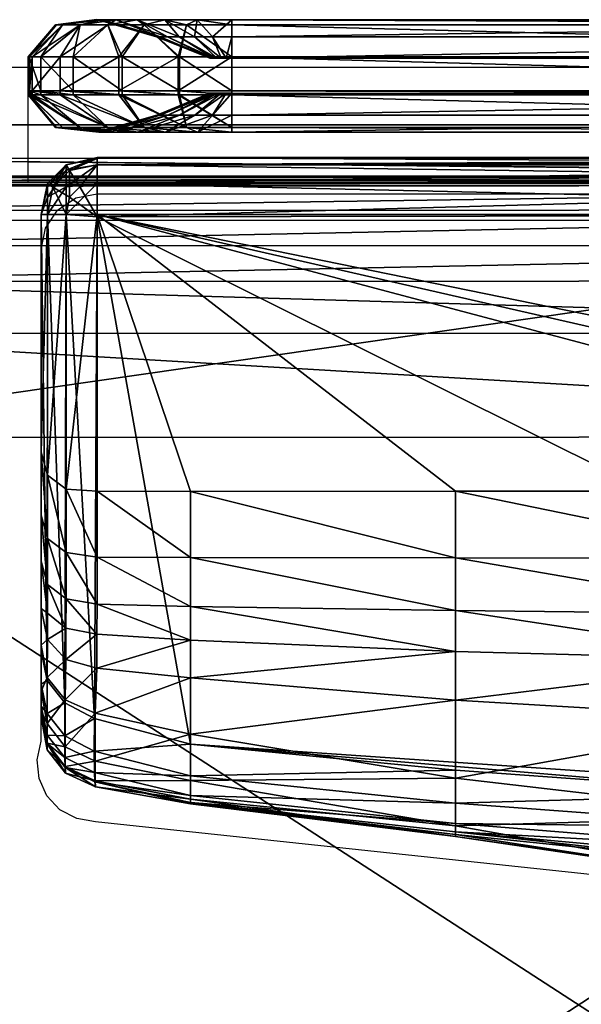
# Model space of a CAD drawing. Header units: inches. Extents: x -211 to 145, y -42 to 108.
# Tile 30 of 222: x -122 to -116, y 3 to 14. Entities that reach past the tile are written whole.
import ezdxf

# ---------------------------------------------------------------- set-up
doc = ezdxf.new("R2010")
doc.units = ezdxf.units.IN
doc.header["$MEASUREMENT"] = 0
for name, color, linetype in [('A-FURN', 7, 'Continuous'), ('A-FURN-P-SEAT', 2, 'Continuous'), ('A-FURN-P-SEAT-T', 2, 'Continuous')]:
    doc.layers.add(name, color=color, linetype=linetype)
doc.layers.add('CET color Grey57', color=7, linetype='Continuous', true_color=0x91938e)
doc.layers.add('CET color Grey65', color=7, linetype='Continuous', true_color=0xa4a5aa)
doc.styles.add('Arial', font='arial.ttf')

# ---------------------------------------------------------------- blocks, each defined once
blk = doc.blocks.new('*C40')
at = {"layer": 'A-FURN-P-SEAT', "linetype": 'Continuous'}
blk.add_line((-16.25, 15.697), (-16.25, 17.01), dxfattribs=at)
blk.add_line((-16.25, 15.697), (-16.25, 17.01), dxfattribs=at)
for points in [[(-24.537, -17.01), (-24.537, 16.216), (-24.477, 16.52), (-24.305, 16.777), (-24.047, 16.95), (-23.743, 17.01), (23.743, 17.01), (24.047, 16.95), (24.305, 16.777), (24.477, 16.52), (24.537, 16.216), (24.537, -17.01)], [(23.881, -17.01), (23.881, 15.559), (23.82, 15.863), (23.648, 16.121), (23.391, 16.293), (23.087, 16.354), (-23.087, 16.354), (-23.391, 16.293), (-23.648, 16.121), (-23.82, 15.863), (-23.881, 15.559), (-23.881, -17.01)], [(-24.537, -17.01), (-24.537, 16.216), (-24.477, 16.52), (-24.305, 16.777), (-24.047, 16.95), (-23.743, 17.01), (23.743, 17.01), (24.047, 16.95), (24.305, 16.777), (24.477, 16.52), (24.537, 16.216), (24.537, -17.01)], [(23.881, -17.01), (23.881, 15.559), (23.82, 15.863), (23.648, 16.121), (23.391, 16.293), (23.087, 16.354), (-23.087, 16.354), (-23.391, 16.293), (-23.648, 16.121), (-23.82, 15.863), (-23.881, 15.559), (-23.881, -17.01)], [(-23.881, -17.01), (-23.881, 15.559), (-23.82, 15.863), (-23.648, 16.121), (-23.391, 16.293), (-23.087, 16.354), (23.087, 16.354), (23.391, 16.293), (23.648, 16.121), (23.82, 15.863), (23.881, 15.559), (23.881, -17.01)], [(23.224, -17.01), (23.224, 14.903), (23.164, 15.207), (22.992, 15.464), (22.734, 15.637), (22.43, 15.697), (-22.43, 15.697), (-22.734, 15.637), (-22.992, 15.464), (-23.164, 15.207), (-23.224, 14.903), (-23.224, -17.01)], [(-23.881, -17.01), (-23.881, 15.559), (-23.82, 15.863), (-23.648, 16.121), (-23.391, 16.293), (-23.087, 16.354), (23.087, 16.354), (23.391, 16.293), (23.648, 16.121), (23.82, 15.863), (23.881, 15.559), (23.881, -17.01)], [(23.224, -17.01), (23.224, 14.903), (23.164, 15.207), (22.992, 15.464), (22.734, 15.637), (22.43, 15.697), (-22.43, 15.697), (-22.734, 15.637), (-22.992, 15.464), (-23.164, 15.207), (-23.224, 14.903), (-23.224, -17.01)], [(0, 6.772), (-15.482, 8.419), (-15.696, 8.454), (-15.887, 8.555), (-16.035, 8.713), (-16.125, 8.91), (-16.148, 9.125), (-16.1, 9.336), (-16.1, 14.933), (-16.051, 15.176), (-15.913, 15.383), (-15.707, 15.521), (-15.463, 15.57), (-15.463, 15.57), (15.463, 15.57)], [(0, 6.772), (-15.482, 8.419), (-15.696, 8.454), (-15.887, 8.555), (-16.035, 8.713), (-16.125, 8.91), (-16.148, 9.125), (-16.1, 9.336), (-16.1, 14.933), (-16.051, 15.176), (-15.913, 15.383), (-15.707, 15.521), (-15.463, 15.57), (-15.463, 15.57), (15.463, 15.57)]]:
    blk.add_lwpolyline(points, dxfattribs=at)
blk.add_lwpolyline([(-22.01, -17.01), (-22.312, -16.95), (-22.567, -16.779), (-22.737, -16.524), (-22.797, -16.223), (-22.797, 14.483), (-22.737, 14.784), (-22.567, 15.039), (-22.312, 15.21), (-22.01, 15.27), (22.01, 15.27), (22.312, 15.21), (22.567, 15.039), (22.737, 14.784), (22.797, 14.483), (22.797, -16.223), (22.737, -16.524), (22.567, -16.779), (22.312, -16.95), (22.01, -17.01), (-22.01, -17.01)], close=True, dxfattribs=at)
blk.add_lwpolyline([(-22.01, -17.01), (-22.312, -16.95), (-22.567, -16.779), (-22.737, -16.524), (-22.797, -16.223), (-22.797, 14.483), (-22.737, 14.784), (-22.567, 15.039), (-22.312, 15.21), (-22.01, 15.27), (22.01, 15.27), (22.312, 15.21), (22.567, 15.039), (22.737, 14.784), (22.797, 14.483), (22.797, -16.223), (22.737, -16.524), (22.567, -16.779), (22.312, -16.95), (22.01, -17.01), (-22.01, -17.01)], close=True, dxfattribs=at)
at = {"layer": 'A-FURN-P-SEAT-T', "linetype": 'Continuous', "style": 'Arial'}
blk.add_attdef('ITEXT', (-9.252, -17.234), '', height=2.8, dxfattribs=at).dxf.unprotected_set("ltscale", 0)
blk = doc.blocks.new('*C5')
at = {"layer": 'CET color Grey57', "linetype": 'Continuous'}
mesh = blk.add_polyface(dxfattribs=at)
corners = [(-15.735, 17.129, 49.396), (-15.34, 17.492, 49.014), (-15.658, 17.492, 48.602), (-16.103, 17.129, 48.843), (-15.858, 17.492, 48.121), (-16.236, 17.129, 48.215), (-15.404, 17.551, 47.999), (-15.927, 17.492, 47.604), (-16.24, 17.129, 47.605), (-15.457, 17.551, 47.604), (-15.937, 17.493, 13.817), (-16.25, 17.13, 13.817), (-15.467, 17.552, 13.817), (-15.883, 17.129, 0.712), (-16.205, 17.129, 1.403), (-15.658, 17.492, 1.69), (-15.34, 17.492, 1.277), (-16.235, 17.129, 2.07), (-15.858, 17.492, 2.171), (-15.404, 17.551, 2.293), (-16.24, 17.129, 2.687), (-15.927, 17.492, 2.687), (-15.457, 17.551, 2.688), (-15.735, 16.742, 49.396), (-16.103, 16.742, 48.843), (-16.236, 16.742, 48.215), (-16.24, 16.742, 47.605), (-16.25, 16.742, 13.817), (-15.883, 16.742, 0.712), (-15.214, 17.129, 0.406), (-16.204, 16.742, 1.403), (-16.235, 16.742, 2.07), (-16.24, 16.742, 2.687)]
mesh.append_faces([[corners[k] for k in face] for face in [(0, 1, 2, 0), (0, 2, 3, 0), (3, 2, 4, 3), (3, 4, 5, 3), (2, 6, 4, 2), (5, 4, 7, 5), (5, 7, 8, 5), (4, 6, 9, 4), (4, 9, 7, 4), (8, 7, 10, 8), (8, 10, 11, 8), (7, 9, 12, 7), (7, 12, 10, 7), (13, 14, 15, 13), (13, 15, 16, 13), (14, 17, 18, 14), (14, 18, 15, 14), (15, 18, 19, 15), (17, 20, 21, 17), (17, 21, 18, 17), (18, 21, 22, 18), (18, 22, 19, 18), (20, 11, 10, 20), (20, 10, 21, 20), (21, 10, 12, 21), (21, 12, 22, 21), (23, 0, 3, 23), (23, 3, 24, 23), (24, 3, 5, 24), (24, 5, 25, 24), (25, 5, 8, 25), (25, 8, 26, 25), (26, 8, 11, 26), (26, 11, 27, 26), (28, 13, 29, 28), (30, 14, 13, 30), (30, 13, 28, 30), (31, 17, 14, 31), (31, 14, 30, 31), (32, 20, 17, 32), (32, 17, 31, 32), (27, 11, 20, 27), (27, 20, 32, 27)]])
mesh = blk.add_polyface(dxfattribs=at)
corners = [(-14.525, 17.129, 49.911), (-14.926, 17.492, 49.33), (-15.177, 17.129, 49.77), (-14.445, 17.492, 49.529), (-14.692, 17.551, 48.923), (-15.34, 17.492, 49.014), (-15.735, 17.129, 49.396), (-15.008, 17.551, 48.681), (-14.527, 17.356, 48.198), (-15.251, 17.551, 48.366), (-15.658, 17.492, 48.602), (-14.661, 17.356, 48.024), (-15.404, 17.551, 47.999), (-14.746, 17.356, 47.821), (-14.775, 17.356, 47.603), (-15.457, 17.551, 47.604), (-14.785, 17.356, 13.817), (-15.467, 17.552, 13.817), (-14.18, 17.113, 13.817), (-14.539, 17.129, 0.38), (-15.214, 17.129, 0.406), (-14.926, 17.492, 0.961), (-15.883, 17.129, 0.712), (-15.34, 17.492, 1.277), (-15.008, 17.551, 1.611), (-14.692, 17.551, 1.369), (-14.527, 17.356, 2.093), (-15.658, 17.492, 1.69), (-15.251, 17.551, 1.926), (-14.661, 17.356, 2.268), (-15.404, 17.551, 2.293), (-14.746, 17.356, 2.471), (-15.457, 17.551, 2.688), (-14.775, 17.356, 2.688), (-14.525, 16.742, 49.911), (-15.177, 16.742, 49.77), (-15.735, 16.742, 49.396), (-15.214, 16.742, 0.406), (-14.539, 16.742, 0.38), (-15.883, 16.742, 0.712)]
mesh.append_faces([[corners[k] for k in face] for face in [(0, 1, 2, 0), (3, 4, 1, 3), (2, 1, 5, 2), (2, 5, 6, 2), (1, 4, 7, 1), (1, 7, 5, 1), (4, 8, 7, 4), (5, 7, 9, 5), (5, 9, 10, 5), (7, 8, 11, 7), (7, 11, 9, 7), (10, 9, 12, 10), (9, 11, 13, 9), (9, 13, 12, 9), (12, 13, 14, 12), (12, 14, 15, 12), (15, 14, 16, 15), (15, 16, 17, 15), (14, 18, 16, 14), (19, 20, 21, 19), (20, 22, 23, 20), (20, 23, 21, 20), (21, 23, 24, 21), (21, 24, 25, 21), (25, 24, 26, 25), (23, 27, 28, 23), (23, 28, 24, 23), (24, 28, 29, 24), (24, 29, 26, 24), (27, 30, 28, 27), (28, 30, 31, 28), (28, 31, 29, 28), (30, 32, 33, 30), (30, 33, 31, 30), (32, 17, 16, 32), (32, 16, 33, 32), (33, 16, 18, 33), (34, 0, 2, 34), (34, 2, 35, 34), (35, 2, 6, 35), (35, 6, 36, 35), (37, 20, 19, 37), (37, 19, 38, 37), (39, 20, 37, 39)]])
mesh = blk.add_polyface(dxfattribs=at)
corners = [(-13.929, 17.129, 49.909), (-14.445, 17.492, 49.529), (-14.525, 17.129, 49.911), (-13.929, 17.492, 49.596), (-14.324, 17.551, 49.074), (-14.926, 17.492, 49.33), (-14.692, 17.551, 48.923), (-14.149, 17.356, 48.416), (-14.352, 17.356, 48.332), (-13.993, 17.112, 47.831), (-14.051, 17.112, 47.807), (-14.527, 17.356, 48.198), (-14.1, 17.112, 47.77), (-14.138, 17.112, 47.72), (-14.661, 17.356, 48.024), (-14.162, 17.112, 47.663), (-14.746, 17.356, 47.821), (-14.17, 17.112, 47.603), (-14.775, 17.356, 47.603), (-14.18, 17.113, 13.817), (-13.929, 17.129, 0.383), (-14.539, 17.129, 0.38), (-14.445, 17.492, 0.763), (-13.929, 17.492, 0.696), (-14.324, 17.551, 1.217), (-14.926, 17.492, 0.961), (-14.692, 17.551, 1.369), (-14.352, 17.356, 1.96), (-14.149, 17.356, 1.876), (-14.051, 17.112, 2.484), (-14.527, 17.356, 2.093), (-14.1, 17.112, 2.522), (-14.661, 17.356, 2.268), (-14.138, 17.112, 2.571), (-14.746, 17.356, 2.471), (-14.162, 17.112, 2.629), (-14.775, 17.356, 2.688), (-14.17, 17.112, 2.689), (-13.929, 16.742, 49.909), (-14.525, 16.742, 49.911), (-14.539, 16.742, 0.38), (-13.929, 16.742, 0.383)]
mesh.append_faces([[corners[k] for k in face] for face in [(0, 1, 2, 0), (3, 4, 1, 3), (2, 1, 5, 2), (1, 4, 6, 1), (4, 7, 8, 4), (4, 8, 6, 4), (7, 9, 10, 7), (7, 10, 8, 7), (6, 8, 11, 6), (8, 10, 12, 8), (8, 12, 11, 8), (11, 12, 13, 11), (11, 13, 14, 11), (14, 13, 15, 14), (14, 15, 16, 14), (16, 15, 17, 16), (16, 17, 18, 16), (18, 17, 19, 18), (20, 21, 22, 20), (23, 22, 24, 23), (21, 25, 22, 21), (22, 25, 26, 22), (22, 26, 24, 22), (24, 26, 27, 24), (24, 27, 28, 24), (28, 27, 29, 28), (26, 30, 27, 26), (27, 30, 31, 27), (27, 31, 29, 27), (30, 32, 33, 30), (30, 33, 31, 30), (32, 34, 35, 32), (32, 35, 33, 32), (34, 36, 37, 34), (34, 37, 35, 34), (36, 19, 37, 36), (38, 2, 39, 38), (40, 21, 20, 40), (40, 20, 41, 40), (19, 17, 15, 19), (19, 15, 13, 19), (19, 13, 12, 19), (19, 12, 10, 19), (19, 10, 9, 19)]])
mesh = blk.add_polyface(dxfattribs=at)
corners = [(-13.929, 17.112, 47.839), (-13.929, 17.356, 48.444), (0, 17.357, 48.443), (0, 17.11, 47.839), (-13.929, 17.551, 49.126), (0, 17.55, 49.119), (-13.929, 17.492, 49.596), (0, 17.494, 49.595), (-13.929, 17.129, 49.909), (0, 17.128, 49.909), (-13.929, 16.742, 49.909), (0, 16.742, 49.909), (-14.445, 17.492, 49.529), (-14.324, 17.551, 49.074), (-14.149, 17.356, 48.416), (-13.993, 17.112, 47.831), (-13.929, 17.112, 2.453), (0, 17.11, 2.453), (0, 17.357, 1.849), (-13.929, 17.356, 1.848), (0, 17.55, 1.173), (-13.929, 17.551, 1.166), (0, 17.494, 0.696), (-13.929, 17.492, 0.696), (0, 17.128, 0.383), (-13.929, 17.129, 0.383), (0, 16.742, 0.383), (-13.929, 16.742, 0.383), (-14.445, 17.492, 0.763), (-14.324, 17.551, 1.217), (-14.149, 17.356, 1.876), (-13.993, 17.112, 2.461), (-14.051, 17.112, 2.484), (-14.525, 17.129, 49.911), (-14.18, 17.113, 13.817), (-14.1, 17.112, 2.522), (-14.138, 17.112, 2.571), (-14.162, 17.112, 2.629), (-14.17, 17.112, 2.689)]
mesh.append_faces([[corners[k] for k in face] for face in [(0, 1, 2, 0), (0, 2, 3, 0), (1, 4, 5, 1), (1, 5, 2, 1), (4, 6, 7, 4), (4, 7, 5, 4), (6, 8, 9, 6), (6, 9, 7, 6), (8, 10, 11, 8), (8, 11, 9, 8), (8, 6, 12, 8), (6, 4, 13, 6), (4, 1, 14, 4), (4, 14, 13, 4), (1, 0, 15, 1), (1, 15, 14, 1), (16, 17, 18, 16), (16, 18, 19, 16), (19, 18, 20, 19), (19, 20, 21, 19), (21, 20, 22, 21), (21, 22, 23, 21), (23, 22, 24, 23), (23, 24, 25, 23), (25, 24, 26, 25), (25, 26, 27, 25), (25, 28, 23, 25), (23, 29, 21, 23), (21, 29, 30, 21), (21, 30, 19, 21), (19, 30, 31, 19), (19, 31, 16, 19), (30, 32, 31, 30), (10, 8, 33, 10), (34, 15, 0, 34), (0, 16, 34, 0), (16, 31, 32, 16), (16, 32, 35, 16), (16, 35, 36, 16), (16, 36, 37, 16), (16, 37, 38, 16), (16, 38, 34, 16), (17, 16, 0, 17), (17, 0, 3, 17)]])
mesh = blk.add_polyface(dxfattribs=at)
corners = [(-15.34, 16.324, 49.014), (-15.735, 16.694, 49.396), (-16.103, 16.694, 48.843), (-15.657, 16.325, 48.602), (-15.735, 16.742, 49.396), (-16.103, 16.742, 48.843), (-16.236, 16.694, 48.215), (-15.858, 16.325, 48.121), (-16.236, 16.742, 48.215), (-15.239, 16.272, 48.359), (-16.24, 16.694, 47.605), (-15.927, 16.325, 47.604), (-16.24, 16.742, 47.605), (-15.391, 16.272, 47.995), (-15.443, 16.272, 47.604), (-16.25, 16.695, 13.817), (-15.936, 16.325, 13.817), (-16.25, 16.742, 13.817), (-15.453, 16.273, 13.817), (-15.214, 16.694, 0.406), (-15.883, 16.694, 0.712), (-15.883, 16.742, 0.712), (-15.34, 16.324, 1.278), (-15.657, 16.325, 1.69), (-16.204, 16.694, 1.403), (-16.204, 16.742, 1.403), (-15.858, 16.325, 2.171), (-16.235, 16.694, 2.07), (-16.235, 16.742, 2.07), (-15.239, 16.272, 1.933), (-15.927, 16.325, 2.688), (-16.24, 16.694, 2.687), (-16.24, 16.742, 2.687), (-15.391, 16.272, 2.297), (-15.443, 16.272, 2.688)]
mesh.append_faces([[corners[k] for k in face] for face in [(0, 1, 2, 0), (0, 2, 3, 0), (1, 4, 5, 1), (1, 5, 2, 1), (3, 2, 6, 3), (3, 6, 7, 3), (2, 5, 8, 2), (2, 8, 6, 2), (9, 3, 7, 9), (7, 6, 10, 7), (7, 10, 11, 7), (6, 8, 12, 6), (6, 12, 10, 6), (13, 7, 11, 13), (13, 11, 14, 13), (11, 10, 15, 11), (11, 15, 16, 11), (10, 12, 17, 10), (10, 17, 15, 10), (14, 11, 16, 14), (14, 16, 18, 14), (19, 20, 21, 19), (22, 23, 24, 22), (22, 24, 20, 22), (20, 24, 25, 20), (20, 25, 21, 20), (23, 26, 27, 23), (23, 27, 24, 23), (24, 27, 28, 24), (24, 28, 25, 24), (29, 26, 23, 29), (26, 30, 31, 26), (26, 31, 27, 26), (27, 31, 32, 27), (27, 32, 28, 27), (33, 34, 30, 33), (33, 30, 26, 33), (30, 16, 15, 30), (30, 15, 31, 30), (31, 15, 17, 31), (31, 17, 32, 31), (34, 18, 16, 34), (34, 16, 30, 34)]])
mesh = blk.add_polyface(dxfattribs=at)
corners = [(-14.445, 16.324, 49.528), (-14.525, 16.694, 49.911), (-15.177, 16.694, 49.77), (-14.926, 16.324, 49.33), (-14.525, 16.742, 49.911), (-15.177, 16.742, 49.77), (-14.32, 16.272, 49.061), (-14.685, 16.272, 48.911), (-15.735, 16.694, 49.396), (-15.34, 16.324, 49.014), (-15.735, 16.742, 49.396), (-14.351, 16.463, 48.33), (-14.998, 16.272, 48.671), (-14.525, 16.463, 48.197), (-15.239, 16.272, 48.359), (-14.659, 16.463, 48.023), (-15.657, 16.325, 48.602), (-15.391, 16.272, 47.995), (-14.744, 16.463, 47.82), (-15.858, 16.325, 48.121), (-15.443, 16.272, 47.604), (-14.773, 16.463, 47.603), (-15.453, 16.273, 13.817), (-14.783, 16.464, 13.817), (-14.445, 16.324, 0.763), (-14.926, 16.324, 0.962), (-15.214, 16.694, 0.406), (-14.539, 16.694, 0.38), (-15.214, 16.742, 0.406), (-14.539, 16.742, 0.38), (-15.34, 16.324, 1.278), (-15.883, 16.694, 0.712), (-15.883, 16.742, 0.712), (-14.351, 16.463, 1.962), (-14.998, 16.272, 1.62), (-14.685, 16.272, 1.381), (-14.525, 16.463, 2.095), (-14.659, 16.463, 2.269), (-15.239, 16.272, 1.933), (-15.657, 16.325, 1.69), (-14.744, 16.463, 2.472), (-15.391, 16.272, 2.297), (-15.858, 16.325, 2.171), (-14.773, 16.463, 2.689), (-15.443, 16.272, 2.688)]
mesh.append_faces([[corners[k] for k in face] for face in [(0, 1, 2, 0), (0, 2, 3, 0), (1, 4, 5, 1), (1, 5, 2, 1), (6, 3, 7, 6), (3, 2, 8, 3), (3, 8, 9, 3), (2, 5, 10, 2), (2, 10, 8, 2), (11, 7, 12, 11), (7, 3, 9, 7), (7, 9, 12, 7), (13, 12, 14, 13), (13, 14, 15, 13), (12, 9, 16, 12), (12, 16, 14, 12), (15, 14, 17, 15), (15, 17, 18, 15), (14, 19, 17, 14), (18, 17, 20, 18), (18, 20, 21, 18), (21, 20, 22, 21), (21, 22, 23, 21), (24, 25, 26, 24), (24, 26, 27, 24), (27, 26, 28, 27), (27, 28, 29, 27), (25, 30, 31, 25), (25, 31, 26, 25), (26, 32, 28, 26), (33, 34, 35, 33), (35, 34, 30, 35), (35, 30, 25, 35), (36, 37, 38, 36), (36, 38, 34, 36), (34, 38, 39, 34), (34, 39, 30, 34), (37, 40, 41, 37), (37, 41, 38, 37), (38, 41, 42, 38), (40, 43, 44, 40), (40, 44, 41, 40), (43, 23, 22, 43), (43, 22, 44, 43)]])
mesh = blk.add_polyface(dxfattribs=at)
corners = [(-13.929, 16.324, 49.595), (-14.525, 16.694, 49.911), (-14.445, 16.324, 49.528), (-13.929, 16.694, 49.909), (-14.525, 16.742, 49.911), (-13.929, 16.272, 49.112), (-14.32, 16.272, 49.061), (-13.993, 16.714, 47.831), (-14.148, 16.463, 48.413), (-14.351, 16.463, 48.33), (-14.051, 16.714, 47.807), (-14.685, 16.272, 48.911), (-14.926, 16.324, 49.33), (-14.525, 16.463, 48.197), (-14.1, 16.714, 47.77), (-14.998, 16.272, 48.671), (-14.659, 16.463, 48.023), (-14.138, 16.714, 47.72), (-14.744, 16.463, 47.82), (-14.162, 16.714, 47.663), (-14.773, 16.463, 47.603), (-14.17, 16.714, 47.603), (-14.783, 16.464, 13.817), (-14.18, 16.715, 13.817), (-13.929, 16.324, 0.696), (-14.445, 16.324, 0.763), (-14.539, 16.694, 0.38), (-13.929, 16.694, 0.383), (-14.539, 16.742, 0.38), (-13.929, 16.272, 1.18), (-14.32, 16.272, 1.231), (-13.993, 16.714, 2.461), (-14.051, 16.714, 2.484), (-14.351, 16.463, 1.962), (-14.148, 16.463, 1.878), (-14.685, 16.272, 1.381), (-14.926, 16.324, 0.962), (-14.1, 16.714, 2.522), (-14.525, 16.463, 2.095), (-14.998, 16.272, 1.62), (-14.138, 16.714, 2.571), (-14.659, 16.463, 2.269), (-14.162, 16.714, 2.629), (-14.744, 16.463, 2.472), (-14.17, 16.714, 2.689), (-14.773, 16.463, 2.689)]
mesh.append_faces([[corners[k] for k in face] for face in [(0, 1, 2, 0), (3, 4, 1, 3), (5, 2, 6, 5), (7, 8, 9, 7), (7, 9, 10, 7), (8, 6, 11, 8), (8, 11, 9, 8), (6, 2, 12, 6), (10, 9, 13, 10), (10, 13, 14, 10), (9, 15, 13, 9), (14, 13, 16, 14), (14, 16, 17, 14), (17, 16, 18, 17), (17, 18, 19, 17), (19, 18, 20, 19), (19, 20, 21, 19), (21, 20, 22, 21), (21, 22, 23, 21), (24, 25, 26, 24), (27, 26, 28, 27), (29, 30, 25, 29), (31, 32, 33, 31), (31, 33, 34, 31), (34, 33, 35, 34), (34, 35, 30, 34), (30, 35, 36, 30), (30, 36, 25, 30), (32, 37, 38, 32), (32, 38, 33, 32), (33, 38, 39, 33), (37, 40, 41, 37), (37, 41, 38, 37), (40, 42, 43, 40), (40, 43, 41, 40), (42, 44, 45, 42), (42, 45, 43, 42), (44, 23, 22, 44), (44, 22, 45, 44), (23, 44, 42, 23), (23, 42, 40, 23), (23, 40, 37, 23), (23, 37, 32, 23), (23, 32, 31, 23)]])
mesh = blk.add_polyface(dxfattribs=at)
corners = [(-13.929, 16.694, 49.909), (-13.929, 16.324, 49.595), (0, 16.327, 49.595), (0, 16.693, 49.909), (-13.929, 16.272, 49.112), (0, 16.271, 49.119), (-13.929, 16.463, 48.442), (0, 16.465, 48.443), (-13.929, 16.714, 47.839), (0, 16.711, 47.839), (-14.525, 16.694, 49.911), (-13.929, 16.742, 49.909), (-14.525, 16.742, 49.911), (-14.148, 16.463, 48.413), (-13.993, 16.714, 47.831), (-14.32, 16.272, 49.061), (-14.445, 16.324, 49.528), (-13.929, 16.694, 0.383), (0, 16.693, 0.383), (0, 16.327, 0.696), (-13.929, 16.324, 0.696), (0, 16.271, 1.173), (-13.929, 16.272, 1.18), (0, 16.465, 1.849), (-13.929, 16.463, 1.85), (0, 16.711, 2.453), (-13.929, 16.714, 2.453), (-14.539, 16.694, 0.38), (-14.539, 16.742, 0.38), (-13.929, 16.742, 0.383), (-13.993, 16.714, 2.461), (-14.148, 16.463, 1.878), (-14.32, 16.272, 1.231), (-14.445, 16.324, 0.763), (0, 16.742, 49.909), (0, 16.742, 0.383), (-14.18, 16.715, 13.817), (-14.051, 16.714, 47.807), (-14.1, 16.714, 47.77), (-14.138, 16.714, 47.72), (-14.162, 16.714, 47.663), (-14.17, 16.714, 47.603)]
mesh.append_faces([[corners[k] for k in face] for face in [(0, 1, 2, 0), (0, 2, 3, 0), (1, 4, 5, 1), (1, 5, 2, 1), (4, 6, 7, 4), (4, 7, 5, 4), (6, 8, 9, 6), (6, 9, 7, 6), (1, 0, 10, 1), (0, 11, 12, 0), (8, 6, 13, 8), (8, 13, 14, 8), (6, 4, 15, 6), (6, 15, 13, 6), (4, 1, 16, 4), (17, 18, 19, 17), (17, 19, 20, 17), (20, 19, 21, 20), (20, 21, 22, 20), (22, 21, 23, 22), (22, 23, 24, 22), (24, 23, 25, 24), (24, 25, 26, 24), (20, 27, 17, 20), (17, 28, 29, 17), (26, 30, 31, 26), (26, 31, 24, 26), (24, 31, 32, 24), (24, 32, 22, 24), (22, 33, 20, 22), (11, 0, 3, 11), (11, 3, 34, 11), (35, 18, 17, 35), (35, 17, 29, 35), (9, 8, 26, 9), (9, 26, 25, 9), (36, 30, 26, 36), (36, 26, 8, 36), (8, 14, 37, 8), (8, 37, 38, 8), (8, 38, 39, 8), (8, 39, 40, 8), (8, 40, 41, 8), (8, 41, 36, 8)]])
at = {"layer": 'CET color Grey65', "linetype": 'Continuous'}
mesh = blk.add_polyface(dxfattribs=at)
corners = [(-22.217, -16.076, 12.225), (-22.184, -15.958, 15.894), (-22.203, 15.758, 15.764), (-19.951, 15.769, 12.225), (-19.951, -16.062, 15.763), (-19.951, 15.657, 15.9), (-23.002, -0.128, 12.225), (-23.004, 12.795, 12.225), (-22.888, 12.795, 15.901), (-22.988, -0.128, 15.763), (-22.99, -12.831, 15.763), (-22.427, -16.263, 13.994), (-23.214, 15.183, 13.994), (-19.951, -16.263, 13.994), (-19.951, 15.971, 13.994), (-23.214, -12.831, 13.994), (-23.212, -0.128, 13.994), (-23.214, 12.795, 13.994), (-23.004, 14.981, 12.225), (-22.99, -15.274, 15.764), (-22.886, 14.953, 15.895), (-23.214, -15.475, 13.994), (-22.427, 15.971, 13.994), (-22.561, -16.027, 12.225), (-22.808, -15.88, 12.225), (-22.955, 15.326, 12.225), (-22.807, 15.572, 12.225), (-22.941, -15.619, 15.764), (-22.794, -15.865, 15.764), (-22.503, -15.912, 15.894), (-22.547, 15.709, 15.764), (-22.794, 15.562, 15.764), (-22.84, 15.272, 15.894), (-22.771, -16.214, 13.994), (-23.017, -16.066, 13.994), (-23.165, -15.82, 13.994), (-23.165, 15.528, 13.994), (-23.017, 15.774, 13.994), (-22.771, 15.921, 13.994), (-22.217, 15.769, 12.225), (-22.203, -16.062, 15.764), (-22.184, 15.654, 15.894), (-19.951, -16.077, 12.225), (-19.951, -15.961, 15.9), (-19.951, 15.759, 15.763), (-23.004, -12.831, 12.225), (-22.99, 12.795, 15.763), (-22.886, -0.128, 15.901), (-22.888, -12.831, 15.901), (-23.004, -15.289, 12.225), (-22.886, -15.257, 15.895), (-22.99, 14.971, 15.764), (-22.955, -15.634, 12.225), (-22.561, 15.72, 12.225), (-22.84, -15.576, 15.894), (-22.716, -15.788, 15.893), (-22.547, -16.013, 15.764), (-22.503, 15.608, 15.894), (-22.716, 15.484, 15.893), (-22.941, 15.316, 15.764), (-22.21, -16.06, 12.171), (-22.21, 15.752, 12.171), (-19.951, 15.752, 12.171), (-19.951, -16.06, 12.171), (-22.987, -12.831, 12.171), (-22.985, -0.128, 12.171), (-22.987, 12.795, 12.171), (-22.987, -15.283, 12.171), (-22.987, 14.974, 12.171), (-22.551, -16.011, 12.171), (-22.793, -15.866, 12.171), (-22.938, -15.624, 12.171), (-22.938, 15.316, 12.171), (-22.793, 15.558, 12.171), (-22.551, 15.703, 12.171), (0, -15.955, 15.9), (0, 15.662, 15.9), (0, 15.976, 13.994), (0, 15.774, 12.225), (0, 15.764, 15.763), (0, 15.757, 12.171), (0, -16.055, 12.171), (19.946, -16.077, 12.225), (0, -16.071, 12.225), (0, -16.258, 13.994), (19.946, -16.263, 13.994), (23, 12.795, 12.225), (23.002, -0.128, 12.225), (23.211, -0.128, 13.994), (23.209, 12.795, 13.994), (19.946, -16.062, 15.763), (22.198, -16.062, 15.764), (22.422, -16.263, 13.994), (19.946, 15.769, 12.225), (22.212, 15.769, 12.225), (22.422, 15.971, 13.994), (19.946, 15.971, 13.994), (23, -12.831, 12.225), (23, -15.289, 12.225), (23.209, -15.475, 13.994), (23.209, -12.831, 13.994), (22.986, 12.795, 15.763), (22.986, 14.971, 15.764), (23.209, 15.183, 13.994), (22.988, -0.128, 15.763), (22.212, -16.076, 12.225), (22.198, 15.758, 15.764), (19.946, 15.759, 15.763), (22.986, -15.274, 15.764), (22.986, -12.831, 15.763), (23, 14.981, 12.225), (22.543, -16.013, 15.764), (22.766, -16.214, 13.994), (22.557, 15.72, 12.225), (22.766, 15.921, 13.994), (22.557, -16.027, 12.225), (22.543, 15.709, 15.764), (22.789, -15.865, 15.764), (23.012, -16.066, 13.994), (22.936, -15.619, 15.764), (23.16, -15.82, 13.994), (22.803, 15.572, 12.225), (23.012, 15.774, 13.994), (22.95, 15.326, 12.225), (23.16, 15.528, 13.994), (22.803, -15.88, 12.225), (22.95, -15.634, 12.225), (22.789, 15.562, 15.764), (22.936, 15.316, 15.764), (22.883, 12.795, 15.901), (22.886, -0.128, 15.901), (19.946, -15.961, 15.9), (22.711, -15.788, 15.893), (22.499, -15.912, 15.894), (22.179, -15.958, 15.894), (22.883, -12.831, 15.901), (22.712, 15.484, 15.893), (22.835, 15.272, 15.894), (22.881, 14.953, 15.895), (22.881, -15.257, 15.895), (22.835, -15.576, 15.894), (19.946, 15.657, 15.9), (22.179, 15.654, 15.894), (22.499, 15.608, 15.894), (0, -16.057, 15.763), (22.982, -15.283, 12.171), (22.934, -15.624, 12.171), (22.205, 15.752, 12.171), (22.547, 15.703, 12.171), (22.547, -16.011, 12.171), (22.205, -16.06, 12.171), (22.788, -15.866, 12.171), (22.934, 15.316, 12.171), (22.982, 14.974, 12.171), (22.788, 15.558, 12.171), (22.982, -12.831, 12.171), (19.946, 15.752, 12.171), (19.946, -16.06, 12.171), (22.985, -0.128, 12.171), (22.982, 12.795, 12.171)]
mesh.append_faces([[corners[k] for k in face] for face in [(42, 83, 84, 42), (42, 84, 13, 42), (7, 6, 16, 7), (7, 16, 17, 7), (4, 40, 11, 4), (4, 11, 13, 4), (3, 39, 22, 3), (3, 22, 14, 3), (45, 49, 21, 45), (45, 21, 15, 45), (6, 45, 15, 6), (6, 15, 16, 6), (46, 51, 12, 46), (46, 12, 17, 46), (16, 9, 46, 16), (16, 46, 17, 16), (11, 0, 42, 11), (11, 42, 13, 11), (22, 2, 44, 22), (22, 44, 14, 22), (14, 44, 79, 14), (14, 79, 77, 14), (21, 19, 10, 21), (21, 10, 15, 21), (15, 10, 9, 15), (15, 9, 16, 15), (12, 18, 7, 12), (12, 7, 17, 12), (40, 56, 33, 40), (40, 33, 11, 40), (39, 53, 38, 39), (39, 38, 22, 39), (11, 33, 23, 11), (11, 23, 0, 11), (22, 38, 30, 22), (22, 30, 2, 22), (56, 28, 34, 56), (56, 34, 33, 56), (28, 27, 35, 28), (28, 35, 34, 28), (27, 19, 21, 27), (27, 21, 35, 27), (53, 26, 37, 53), (53, 37, 38, 53), (26, 25, 36, 26), (26, 36, 37, 26), (25, 18, 12, 25), (25, 12, 36, 25), (33, 34, 24, 33), (33, 24, 23, 33), (34, 35, 52, 34), (34, 52, 24, 34), (35, 21, 49, 35), (35, 49, 52, 35), (38, 37, 31, 38), (38, 31, 30, 38), (37, 36, 59, 37), (37, 59, 31, 37), (36, 12, 51, 36), (36, 51, 59, 36), (1, 40, 4, 1), (1, 4, 43, 1), (20, 51, 46, 20), (20, 46, 8, 20), (43, 4, 144, 43), (43, 144, 75, 43), (5, 44, 2, 5), (5, 2, 41, 5), (8, 46, 9, 8), (8, 9, 47, 8), (47, 9, 10, 47), (47, 10, 48, 47), (48, 10, 19, 48), (48, 19, 50, 48), (49, 67, 71, 49), (49, 71, 52, 49), (39, 61, 74, 39), (39, 74, 53, 39), (40, 1, 29, 40), (40, 29, 56, 40), (51, 20, 32, 51), (51, 32, 59, 51), (23, 69, 60, 23), (23, 60, 0, 23), (24, 70, 69, 24), (24, 69, 23, 24), (52, 71, 70, 52), (52, 70, 24, 52), (25, 72, 68, 25), (25, 68, 18, 25), (26, 73, 72, 26), (26, 72, 25, 26), (53, 74, 73, 53), (53, 73, 26, 53), (27, 54, 50, 27), (27, 50, 19, 27), (28, 55, 54, 28), (28, 54, 27, 28), (56, 29, 55, 56), (56, 55, 28, 56), (30, 57, 41, 30), (30, 41, 2, 30), (31, 58, 57, 31), (31, 57, 30, 31), (59, 32, 58, 59), (59, 58, 31, 59), (67, 49, 45, 67), (67, 45, 64, 67), (61, 39, 3, 61), (61, 3, 62, 61), (62, 3, 78, 62), (62, 78, 80, 62), (63, 42, 0, 63), (63, 0, 60, 63), (64, 45, 6, 64), (64, 6, 65, 64), (65, 6, 7, 65), (65, 7, 66, 65), (66, 7, 18, 66), (66, 18, 68, 66), (78, 3, 14, 78), (78, 14, 77, 78), (144, 4, 13, 144), (144, 13, 84, 144), (79, 44, 5, 79), (79, 5, 76, 79), (83, 42, 63, 83), (83, 63, 81, 83), (82, 85, 84, 82), (82, 84, 83, 82), (86, 89, 88, 86), (86, 88, 87, 86), (90, 85, 92, 90), (90, 92, 91, 90), (93, 96, 95, 93), (93, 95, 94, 93), (97, 100, 99, 97), (97, 99, 98, 97), (87, 88, 100, 87), (87, 100, 97, 87), (101, 89, 103, 101), (101, 103, 102, 101), (88, 89, 101, 88), (88, 101, 104, 88), (92, 85, 82, 92), (92, 82, 105, 92), (95, 96, 107, 95), (95, 107, 106, 95), (96, 77, 79, 96), (96, 79, 107, 96), (99, 100, 109, 99), (99, 109, 108, 99), (100, 88, 104, 100), (100, 104, 109, 100), (103, 89, 86, 103), (103, 86, 110, 103), (91, 92, 112, 91), (91, 112, 111, 91), (94, 95, 114, 94), (94, 114, 113, 94), (92, 105, 115, 92), (92, 115, 112, 92), (95, 106, 116, 95), (95, 116, 114, 95), (111, 112, 118, 111), (111, 118, 117, 111), (117, 118, 120, 117), (117, 120, 119, 117), (119, 120, 99, 119), (119, 99, 108, 119), (113, 114, 122, 113), (113, 122, 121, 113), (121, 122, 124, 121), (121, 124, 123, 121), (123, 124, 103, 123), (123, 103, 110, 123), (112, 115, 125, 112), (112, 125, 118, 112), (118, 125, 126, 118), (118, 126, 120, 118), (120, 126, 98, 120), (120, 98, 99, 120), (114, 116, 127, 114), (114, 127, 122, 114), (122, 127, 128, 122), (122, 128, 124, 122), (124, 128, 102, 124), (124, 102, 103, 124), (134, 131, 90, 134), (134, 90, 91, 134), (138, 129, 101, 138), (138, 101, 102, 138), (131, 75, 144, 131), (131, 144, 90, 131), (141, 142, 106, 141), (141, 106, 107, 141), (129, 130, 104, 129), (129, 104, 101, 129), (130, 135, 109, 130), (130, 109, 104, 130), (135, 139, 108, 135), (135, 108, 109, 135), (98, 126, 146, 98), (98, 146, 145, 98), (94, 113, 148, 94), (94, 148, 147, 94), (91, 111, 133, 91), (91, 133, 134, 91), (102, 128, 137, 102), (102, 137, 138, 102), (115, 105, 150, 115), (115, 150, 149, 115), (125, 115, 149, 125), (125, 149, 151, 125), (126, 125, 151, 126), (126, 151, 146, 126), (123, 110, 153, 123), (123, 153, 152, 123), (121, 123, 152, 121), (121, 152, 154, 121), (113, 121, 154, 113), (113, 154, 148, 113), (119, 108, 139, 119), (119, 139, 140, 119), (117, 119, 140, 117), (117, 140, 132, 117), (111, 117, 132, 111), (111, 132, 133, 111), (116, 106, 142, 116), (116, 142, 143, 116), (127, 116, 143, 127), (127, 143, 136, 127), (128, 127, 136, 128), (128, 136, 137, 128), (145, 155, 97, 145), (145, 97, 98, 145), (147, 156, 93, 147), (147, 93, 94, 147), (156, 80, 78, 156), (156, 78, 93, 156), (157, 150, 105, 157), (157, 105, 82, 157), (155, 158, 87, 155), (155, 87, 97, 155), (158, 159, 86, 158), (158, 86, 87, 158), (159, 153, 110, 159), (159, 110, 86, 159), (78, 77, 96, 78), (78, 96, 93, 78), (144, 84, 85, 144), (144, 85, 90, 144), (79, 76, 141, 79), (79, 141, 107, 79), (83, 81, 157, 83), (83, 157, 82, 83)]])
mesh = blk.add_polyface(dxfattribs=at)
corners = [(-15.463, 15.306, 17.29), (-15.659, 15.647, 17.362), (-15.463, 15.687, 17.362), (-16.1, 15.332, 31.401), (-16.029, 15.648, 31.598), (-16.029, 15.687, 31.401), (-15.817, 15.9, 31.401), (-15.463, 15.983, 31.401), (-15.463, 15.969, 17.928), (-15.817, 15.897, 17.928), (-16.029, 15.332, 31.755), (-16.1, 12.627, 31.4), (-15.817, 15.333, 17.362), (-15.777, 15.529, 17.362), (-15.966, 15.646, 17.575), (-16.029, 15.332, 17.574), (-16.029, 15.685, 17.928), (-16.1, 15.332, 17.928), (-15.777, 15.835, 17.575), (-15.463, 15.898, 17.575), (-16.029, 15.529, 31.716), (-15.817, 15.648, 31.904), (-15.817, 15.332, 31.967), (-15.463, 15.687, 31.967), (-15.463, 15.332, 32.037), (-15.817, 15.837, 31.716), (-15.463, 15.9, 31.755)]
mesh.append_faces([[corners[k] for k in face] for face in [(0, 1, 2, 0), (3, 4, 5, 3), (6, 7, 8, 6), (8, 9, 6, 8), (10, 3, 11, 10), (0, 12, 13, 0), (14, 13, 12, 14), (12, 15, 14, 12), (16, 14, 15, 16), (15, 17, 16, 15), (0, 13, 1, 0), (18, 1, 13, 18), (13, 14, 18, 13), (9, 18, 14, 9), (14, 16, 9, 14), (19, 2, 1, 19), (1, 18, 19, 1), (8, 19, 18, 8), (18, 9, 8, 18), (3, 10, 20, 3), (21, 20, 10, 21), (10, 22, 21, 10), (23, 21, 22, 23), (22, 24, 23, 22), (3, 20, 4, 3), (25, 4, 20, 25), (20, 21, 25, 20), (26, 25, 21, 26), (21, 23, 26, 21), (6, 5, 4, 6), (4, 25, 6, 4), (7, 6, 25, 7), (25, 26, 7, 25), (5, 6, 9, 5), (9, 16, 5, 9), (3, 5, 16, 3), (16, 17, 3, 16)]])
mesh = blk.add_polyface(dxfattribs=at)
corners = [(-7.657, 10.26, 31.013), (-7.657, 9.582, 29.803), (-3.577, 9.394, 29.803), (-14.401, 9.416, 26.836), (-11.381, 8.914, 26.836), (-11.381, 9.804, 29.803), (-14.401, 10.056, 29.803), (-11.381, 10.358, 30.964), (-15.467, 10.167, 29.803), (-14.401, 10.488, 30.892), (-15.465, 10.553, 30.868), (-15.484, 9.655, 26.836), (-15.463, 15.898, 17.575), (-15.463, 15.969, 17.928), (0, 15.983, 17.931), (-15.463, 15.983, 31.401), (-15.463, 15.9, 31.755), (0, 15.899, 31.755), (-15.463, 15.687, 17.362), (0, 15.949, 17.575), (-15.463, 15.306, 17.29), (0, 15.737, 17.362), (-15.463, 15.687, 31.967), (0, 15.687, 31.967), (-15.463, 15.332, 32.037), (0, 15.332, 32.037), (-11.381, 10.825, 31.556), (-7.657, 10.781, 31.576), (-14.401, 10.868, 31.526), (-15.464, 10.898, 31.517), (-11.381, 11.423, 31.91), (-7.657, 11.42, 31.914), (-11.381, 12.181, 32.037), (-7.657, 12.181, 32.037), (-14.401, 11.426, 31.909), (-15.463, 11.431, 31.906), (-14.401, 12.18, 32.037), (-15.463, 12.181, 32.037), (-14.401, 9.301, 17.29), (-14.401, 8.94, 17.362), (-15.495, 9.221, 17.362), (-11.381, 9.005, 17.29), (-3.577, 12.181, 32.037), (0, 15.983, 31.401)]
mesh.append_faces([[corners[k] for k in face] for face in [(0, 1, 2, 0), (3, 4, 5, 3), (5, 6, 3, 5), (0, 7, 5, 0), (5, 1, 0, 5), (8, 6, 9, 8), (9, 10, 8, 9), (1, 5, 4, 1), (7, 9, 6, 7), (6, 5, 7, 6), (6, 8, 11, 6), (12, 13, 14, 12), (15, 16, 17, 15), (18, 12, 19, 18), (20, 18, 21, 20), (16, 22, 23, 16), (22, 24, 25, 22), (26, 7, 0, 26), (0, 27, 26, 0), (9, 28, 29, 9), (28, 9, 7, 28), (7, 26, 28, 7), (30, 26, 27, 30), (27, 31, 30, 27), (32, 30, 31, 32), (31, 33, 32, 31), (28, 34, 35, 28), (34, 36, 37, 34), (34, 28, 26, 34), (26, 30, 34, 26), (36, 34, 30, 36), (30, 32, 36, 30), (38, 39, 40, 38), (39, 38, 41, 39), (32, 33, 42, 32), (13, 15, 43, 13)]])
mesh = blk.add_polyface(dxfattribs=at)
corners = [(-3.577, 9.394, 29.803), (-3.577, 8.111, 26.836), (-1.644, 7.974, 26.836), (-1.644, 9.307, 29.803), (-3.577, 10.207, 31.065), (-7.657, 10.26, 31.013), (-1.644, 10.183, 31.089), (0, 9.297, 29.803), (0, 10.179, 31.09), (-7.657, 9.582, 29.803), (0, 7.904, 26.836), (0, 15.983, 17.931), (0, 15.949, 17.575), (-15.463, 15.898, 17.575), (0, 15.899, 31.755), (0, 15.983, 31.401), (-15.463, 15.983, 31.401), (0, 15.737, 17.362), (-15.463, 15.687, 17.362), (0, 15.334, 17.291), (-15.463, 15.306, 17.29), (0, 15.687, 31.967), (-15.463, 15.9, 31.755), (0, 15.332, 32.037), (-15.463, 15.687, 31.967), (-7.657, 10.781, 31.576), (-3.577, 10.759, 31.602), (-1.644, 10.749, 31.616), (0, 10.748, 31.616), (-7.657, 11.42, 31.914), (-3.577, 11.416, 31.925), (-7.657, 12.181, 32.037), (-3.577, 12.181, 32.037), (-1.644, 11.416, 31.933), (0, 11.416, 31.932), (-1.644, 12.181, 32.037), (0, 12.18, 32.037), (-3.577, 8.52, 17.29), (-3.577, 8.132, 17.36), (-7.657, 8.355, 17.361), (-7.657, 8.738, 17.29), (-15.463, 15.969, 17.928)]
mesh.append_faces([[corners[k] for k in face] for face in [(0, 1, 2, 0), (2, 3, 0, 2), (0, 4, 5, 0), (6, 3, 7, 6), (7, 8, 6, 7), (1, 0, 9, 1), (10, 7, 3, 10), (3, 2, 10, 3), (4, 0, 3, 4), (3, 6, 4, 3), (11, 12, 13, 11), (14, 15, 16, 14), (12, 17, 18, 12), (17, 19, 20, 17), (21, 14, 22, 21), (23, 21, 24, 23), (25, 5, 4, 25), (4, 26, 25, 4), (27, 6, 8, 27), (8, 28, 27, 8), (26, 4, 6, 26), (6, 27, 26, 6), (29, 25, 26, 29), (26, 30, 29, 26), (31, 29, 30, 31), (30, 32, 31, 30), (33, 27, 28, 33), (28, 34, 33, 28), (35, 33, 34, 35), (34, 36, 35, 34), (30, 26, 27, 30), (27, 33, 30, 27), (32, 30, 33, 32), (33, 35, 32, 33), (37, 38, 39, 37), (39, 40, 37, 39), (15, 11, 41, 15)]])
mesh = blk.add_polyface(dxfattribs=at)
corners = [(-19.951, 12.795, 12.128), (-19.951, 15.659, 12.128), (0, 15.665, 12.128), (0, 12.8, 12.128), (-22.894, 12.795, 12.128), (-22.892, -0.128, 12.128), (-19.949, -0.128, 12.128), (-19.951, 14.572, 16.34), (-19.951, 14.976, 16.18), (-22.086, 14.857, 16.18), (-21.729, 14.493, 16.34), (-21.151, -0.128, 16.5), (-19.949, -0.128, 16.659), (-19.951, 12.795, 16.659), (-21.153, 12.795, 16.5), (-21.806, -0.128, 16.34), (-21.808, 12.795, 16.34), (-19.951, 13.977, 16.5), (0, 12.8, 16.659), (0, 13.982, 16.5), (0, 14.577, 16.34), (-21.114, 13.937, 16.5), (-19.951, 15.38, 16.021), (-19.951, 15.657, 15.9), (-22.184, 15.654, 15.894), (-22.503, 15.608, 15.894), (-22.716, 15.484, 15.893), (-22.46, 15.222, 16.021), (-22.198, 15.659, 12.128), (-22.204, 15.715, 12.138), (-19.951, 15.715, 12.138), (0, 15.72, 12.138), (-22.21, 15.752, 12.171), (-19.951, 15.752, 12.171), (0, 15.757, 12.171), (0, -0.128, 12.128), (0, 14.981, 16.18), (0, -0.128, 16.659), (0, 15.662, 15.9), (0, 15.385, 16.021)]
mesh.append_faces([[corners[k] for k in face] for face in [(0, 1, 2, 0), (0, 2, 3, 0), (4, 1, 0, 4), (5, 0, 6, 5), (7, 8, 9, 7), (7, 9, 10, 7), (11, 12, 13, 11), (11, 13, 14, 11), (15, 11, 14, 15), (15, 14, 16, 15), (17, 13, 18, 17), (17, 18, 19, 17), (7, 17, 19, 7), (7, 19, 20, 7), (14, 13, 21, 14), (16, 14, 21, 16), (16, 21, 10, 16), (22, 23, 24, 22), (22, 24, 25, 22), (22, 25, 26, 22), (22, 26, 27, 22), (8, 22, 27, 8), (8, 27, 9, 8), (21, 13, 17, 21), (10, 21, 17, 10), (10, 17, 7, 10), (28, 29, 30, 28), (28, 30, 1, 28), (1, 30, 31, 1), (1, 31, 2, 1), (29, 32, 33, 29), (29, 33, 30, 29), (30, 33, 34, 30), (30, 34, 31, 30), (35, 6, 0, 35), (35, 0, 3, 35), (36, 8, 7, 36), (36, 7, 20, 36), (18, 13, 12, 18), (18, 12, 37, 18), (38, 23, 22, 38), (38, 22, 39, 38), (39, 22, 8, 39), (39, 8, 36, 39)]])
mesh = blk.add_polyface(dxfattribs=at)
corners = [(-16.1, 15.332, 17.928), (-16.1, 10.36, 17.926), (-16.1, 9.984, 17.998), (-16.1, 9.638, 18.392), (-16.033, 10.026, 17.572), (-16.029, 15.332, 17.574), (-16.029, 10.792, 30.577), (-16.1, 11.386, 30.876), (-16.1, 10.845, 29.803), (-16.1, 12.627, 31.4), (-16.029, 12.365, 31.754), (-16.029, 15.332, 31.755), (-15.831, 9.771, 17.359), (-15.817, 15.333, 17.362), (-15.494, 9.595, 17.29), (-15.463, 15.306, 17.29), (-15.817, 15.332, 31.967), (-15.817, 12.207, 31.966), (-15.463, 15.332, 32.037), (-15.463, 12.181, 32.037), (-16.029, 11.121, 31.231), (-15.818, 10.623, 30.792), (-15.463, 11.431, 31.906), (-15.464, 10.898, 31.517), (-14.401, 10.868, 31.526), (-14.401, 11.426, 31.909), (-15.817, 11.486, 31.835), (-15.817, 10.958, 31.444), (-16.1, 11.908, 31.269), (-16.029, 11.645, 31.623), (-16.1, 10.429, 26.836), (-16.1, 15.332, 31.401)]
mesh.append_faces([[corners[k] for k in face] for face in [(0, 1, 2, 0), (0, 2, 3, 0), (4, 1, 0, 4), (0, 5, 4, 0), (6, 7, 8, 6), (9, 10, 11, 9), (12, 4, 5, 12), (5, 13, 12, 5), (14, 12, 13, 14), (13, 15, 14, 13), (16, 11, 10, 16), (10, 17, 16, 10), (18, 16, 17, 18), (17, 19, 18, 17), (6, 20, 7, 6), (20, 6, 21, 20), (22, 23, 24, 22), (19, 22, 25, 19), (26, 27, 23, 26), (23, 22, 26, 23), (17, 26, 22, 17), (22, 19, 17, 22), (28, 7, 20, 28), (20, 29, 28, 20), (9, 28, 29, 9), (29, 10, 9, 29), (29, 20, 27, 29), (27, 26, 29, 27), (10, 29, 26, 10), (26, 17, 10, 26), (30, 28, 9, 30), (30, 9, 31, 30), (31, 0, 30, 31), (0, 3, 30, 0), (7, 28, 8, 7), (28, 30, 8, 28)]])
mesh = blk.add_polyface(dxfattribs=at)
corners = [(0, 12.18, 32.037), (0, 15.332, 32.037), (-1.644, 12.181, 32.037), (-11.381, 12.181, 32.037), (-14.401, 12.18, 32.037), (-15.463, 15.332, 32.037), (-15.463, 12.181, 32.037), (-7.657, 12.181, 32.037), (-3.577, 12.181, 32.037), (1.644, 12.181, 32.037), (11.381, 12.181, 32.037), (14.401, 12.18, 32.037), (15.463, 15.332, 32.037), (15.463, 12.181, 32.037), (7.657, 12.181, 32.037), (3.577, 12.18, 32.037), (0, 8.436, 17.29), (0, 15.334, 17.291), (-15.463, 15.306, 17.29), (-15.494, 9.595, 17.29), (-3.577, 8.52, 17.29), (-14.401, 9.301, 17.29), (-7.657, 8.738, 17.29), (-1.644, 8.428, 17.29), (-11.381, 9.005, 17.29), (15.463, 15.306, 17.29), (15.494, 9.595, 17.29), (3.577, 8.52, 17.29), (14.401, 9.301, 17.29), (7.657, 8.738, 17.29), (1.644, 8.428, 17.29), (11.381, 9.005, 17.29)]
mesh.append_faces([[corners[k] for k in face] for face in [(5, 6, 4, 5), (5, 4, 3, 5), (3, 7, 8, 3), (5, 3, 8, 5), (5, 8, 2, 5), (5, 2, 0, 5), (5, 0, 1, 5), (11, 13, 12, 11), (10, 11, 12, 10), (14, 10, 12, 14), (15, 14, 12, 15), (9, 15, 12, 9), (0, 9, 12, 0), (0, 12, 1, 0), (23, 20, 22, 23), (22, 24, 21, 22), (23, 22, 21, 23), (21, 19, 18, 21), (23, 21, 18, 23), (23, 18, 17, 23), (16, 23, 17, 16), (25, 26, 28, 25), (28, 31, 29, 28), (29, 27, 30, 29), (28, 29, 30, 28), (25, 28, 30, 25), (17, 25, 30, 17), (16, 17, 30, 16)]])
mesh = blk.add_polyface(dxfattribs=at)
corners = [(-16.1, 9.984, 17.998), (-16.1, 9.735, 18.216), (-16.1, 9.638, 18.392), (-16.1, 9.609, 18.624), (-16.1, 9.682, 20.055), (-16.1, 10.429, 26.836), (-16.1, 9.907, 22.396), (-15.484, 9.655, 26.836), (-14.401, 9.416, 26.836), (-14.401, 10.056, 29.803), (-16.032, 9.537, 22.396), (-16.032, 9.312, 20.055), (-16.032, 10.062, 26.836), (-16.1, 10.845, 29.803), (-16.03, 10.493, 29.803), (-16.029, 10.792, 30.577), (-15.826, 9.806, 26.836), (-15.827, 9.27, 22.396), (-15.818, 10.623, 30.792), (-15.819, 10.267, 29.803), (-15.465, 10.553, 30.868), (-15.467, 10.167, 29.803), (-15.464, 10.898, 31.517), (-14.401, 10.488, 30.892), (-15.817, 10.958, 31.444), (-16.029, 11.121, 31.231), (-16.033, 9.403, 17.863), (-16.033, 9.651, 17.644), (-16.033, 10.026, 17.572), (-16.1, 10.36, 17.926), (-15.831, 9.396, 17.432), (-15.831, 9.771, 17.359), (-15.494, 9.595, 17.29)]
mesh.append_faces([[corners[k] for k in face] for face in [(0, 1, 2, 0), (2, 3, 4, 2), (5, 2, 4, 5), (5, 4, 6, 5), (7, 8, 9, 7), (10, 6, 4, 10), (4, 11, 10, 4), (11, 4, 3, 11), (12, 5, 6, 12), (6, 10, 12, 6), (13, 14, 15, 13), (14, 13, 5, 14), (5, 12, 14, 5), (16, 12, 10, 16), (10, 17, 16, 10), (7, 16, 17, 7), (18, 15, 14, 18), (14, 19, 18, 14), (20, 18, 19, 20), (19, 21, 20, 19), (19, 14, 12, 19), (12, 16, 19, 12), (21, 19, 16, 21), (16, 7, 21, 16), (22, 20, 23, 22), (24, 18, 20, 24), (20, 22, 24, 20), (18, 24, 25, 18), (2, 1, 26, 2), (27, 26, 1, 27), (1, 0, 27, 1), (28, 27, 0, 28), (0, 29, 28, 0), (30, 31, 32, 30), (31, 30, 27, 31), (27, 28, 31, 27)]])
mesh = blk.add_polyface(dxfattribs=at)
corners = [(-15.49, 8.874, 17.947), (-14.401, 8.637, 17.948), (-14.401, 8.621, 18.527), (-15.482, 8.818, 18.567), (-15.485, 8.886, 20.055), (-14.401, 8.676, 20.055), (-14.401, 8.889, 22.396), (-15.485, 9.107, 22.396), (-14.401, 9.416, 26.836), (-15.484, 9.655, 26.836), (-16.031, 9.237, 18.606), (-16.1, 9.609, 18.624), (-16.1, 9.638, 18.392), (-16.032, 9.308, 18.154), (-16.032, 9.312, 20.055), (-15.825, 8.973, 18.587), (-15.829, 9.037, 18.015), (-15.827, 9.27, 22.396), (-16.032, 9.537, 22.396), (-15.827, 9.046, 20.055), (-15.494, 8.981, 17.58), (-14.401, 8.719, 17.582), (-16.033, 9.403, 17.863), (-15.83, 9.152, 17.651), (-15.495, 9.221, 17.362), (-14.401, 8.94, 17.362), (-15.494, 9.595, 17.29), (-14.401, 9.301, 17.29), (-15.831, 9.396, 17.432), (-16.033, 9.651, 17.644)]
mesh.append_faces([[corners[k] for k in face] for face in [(0, 1, 2, 0), (2, 3, 0, 2), (4, 5, 6, 4), (6, 7, 4, 6), (5, 4, 3, 5), (7, 6, 8, 7), (8, 9, 7, 8), (10, 11, 12, 10), (12, 13, 10, 12), (11, 10, 14, 11), (15, 10, 13, 15), (13, 16, 15, 13), (3, 15, 16, 3), (16, 0, 3, 16), (17, 18, 14, 17), (14, 19, 17, 14), (7, 17, 19, 7), (19, 4, 7, 19), (19, 14, 10, 19), (10, 15, 19, 10), (4, 19, 15, 4), (15, 3, 4, 15), (17, 7, 9, 17), (0, 20, 21, 0), (22, 13, 12, 22), (20, 0, 16, 20), (16, 23, 20, 16), (23, 16, 13, 23), (13, 22, 23, 13), (20, 24, 25, 20), (24, 26, 27, 24), (24, 20, 23, 24), (23, 28, 24, 23), (26, 24, 28, 26), (28, 23, 22, 28), (22, 29, 28, 22)]])
mesh = blk.add_polyface(dxfattribs=at)
corners = [(-7.657, 8.481, 26.836), (-7.657, 7.716, 22.396), (-3.577, 7.326, 22.396), (-7.657, 9.582, 29.803), (-3.577, 8.111, 26.836), (-7.657, 7.705, 20.055), (-3.577, 7.376, 20.055), (-7.657, 7.89, 18.419), (-7.657, 7.967, 17.935), (-3.577, 7.711, 17.928), (-3.577, 7.604, 18.425), (-14.401, 8.621, 18.527), (-11.381, 8.273, 18.471), (-11.381, 8.249, 20.055), (-14.401, 8.676, 20.055), (-11.381, 8.303, 17.947), (-11.381, 8.371, 22.396), (-14.401, 8.637, 17.948), (-14.401, 8.889, 22.396), (-15.482, 8.818, 18.567), (-11.381, 8.914, 26.836), (-14.401, 9.416, 26.836), (-14.401, 8.719, 17.582), (-15.49, 8.874, 17.947), (-7.657, 8.1, 17.576), (-11.381, 8.399, 17.581), (-14.401, 8.94, 17.362), (-15.494, 8.981, 17.58), (-7.657, 8.355, 17.361), (-11.381, 8.632, 17.362), (-7.657, 8.738, 17.29), (-11.381, 9.005, 17.29)]
mesh.append_faces([[corners[k] for k in face] for face in [(0, 1, 2, 0), (3, 0, 4, 3), (1, 5, 6, 1), (7, 8, 9, 7), (5, 7, 10, 5), (11, 12, 13, 11), (13, 14, 11, 13), (7, 12, 15, 7), (15, 8, 7, 15), (1, 16, 13, 1), (13, 5, 1, 13), (17, 15, 12, 17), (12, 11, 17, 12), (5, 13, 12, 5), (12, 7, 5, 12), (16, 18, 14, 16), (14, 13, 16, 14), (19, 11, 14, 19), (0, 20, 16, 0), (16, 1, 0, 16), (18, 16, 20, 18), (20, 21, 18, 20), (20, 0, 3, 20), (22, 17, 23, 22), (24, 8, 15, 24), (15, 25, 24, 15), (25, 15, 17, 25), (17, 22, 25, 17), (26, 22, 27, 26), (28, 24, 25, 28), (25, 29, 28, 25), (30, 28, 29, 30), (29, 31, 30, 29), (29, 25, 22, 29), (22, 26, 29, 22), (31, 29, 26, 31)]])
blk = doc.blocks.new('*C1')
at = {"layer": 'A-FURN', "linetype": 'Continuous'}
blk.add_blockref('*C5', (-105.845, -3.215), dxfattribs=at)

msp = doc.modelspace()

# ---------------------------------------------------------------- block references
at = {"layer": 'A-FURN', "linetype": 'Continuous'}
for name, p in [('*C1', (0, 0)), ('*C40', (-105.845, -3.215))]:
    msp.add_blockref(name, p, dxfattribs=at)

doc.saveas('drawing.dxf')
